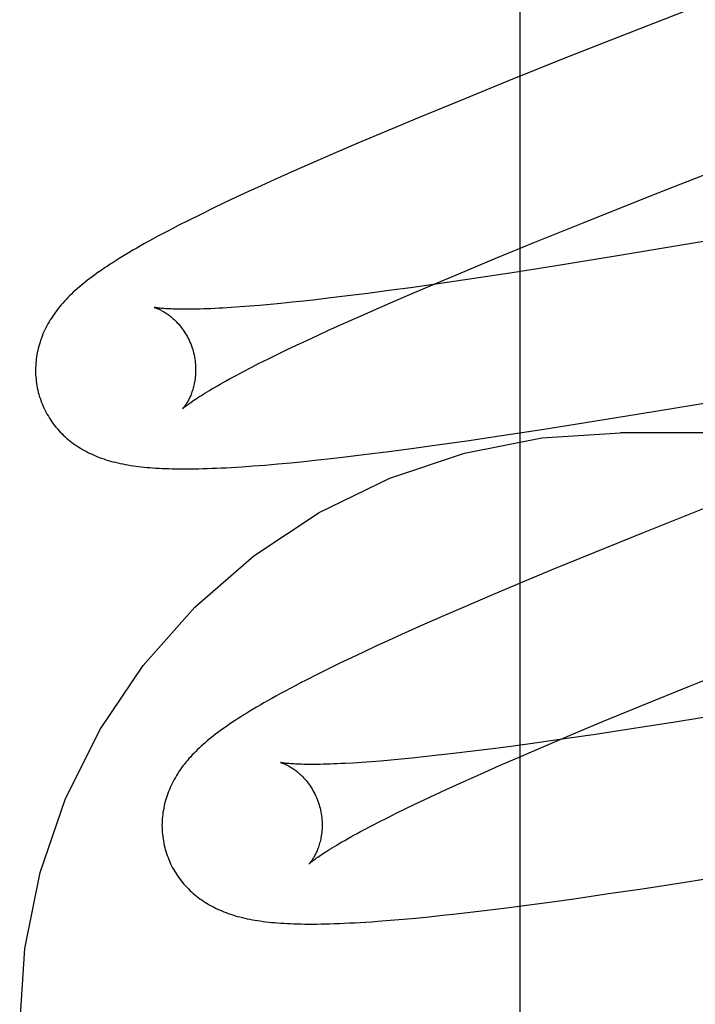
# Model space of a CAD drawing. Header units: inches. Extents: x 0 to 248, y 0 to 160.
# Tile 37 of 82: x 80.7058 to 80.7901, y 82.9132 to 83.0361. Entities that reach past the tile are written whole.
import ezdxf

# ---------------------------------------------------------------- set-up
doc = ezdxf.new("R2010")
doc.units = ezdxf.units.IN
doc.header["$LTSCALE"] = 13.627625
doc.header["$MEASUREMENT"] = 0
doc.linetypes.add('HIDDEN', pattern=[0.2, 0.1, -0.1])
doc.layers.add('DEFAULT_2', color=8, linetype='HIDDEN')

msp = doc.modelspace()

# ---------------------------------------------------------------- linework, layer by layer
at = {"layer": 'DEFAULT_2', "color": 8, "linetype": 'HIDDEN'}
for p, q in [((80.76827, 79.51568), (80.76827, 85.01619)), ((80.80325, 83.04276), (80.78415, 83.03532)), ((80.78415, 83.03532), (80.77427, 83.03142)), ((80.77427, 83.03142), (80.76682, 83.02844)), ((80.76682, 83.02844), (80.76063, 83.02592)), ((80.76063, 83.02592), (80.75563, 83.02387)), ((80.75563, 83.02387), (80.75176, 83.02226)), ((80.75176, 83.02226), (80.74801, 83.02067)), ((80.74801, 83.02067), (80.74528, 83.0195)), ((80.74528, 83.0195), (80.74263, 83.01835)), ((80.74263, 83.01835), (80.74005, 83.01721)), ((80.78451, 83.01407), (80.79537, 83.01834)), ((80.74005, 83.01721), (80.73754, 83.01609)), ((80.73754, 83.01609), (80.73592, 83.01535)), ((80.73434, 83.01463), (80.73281, 83.01391)), ((80.73592, 83.01535), (80.73434, 83.01463)), ((80.7313, 83.0132), (80.72983, 83.01249)), ((80.73281, 83.01391), (80.7313, 83.0132)), ((80.77613, 83.01073), (80.78451, 83.01407)), ((80.72983, 83.01249), (80.72838, 83.01178)), ((80.72695, 83.01107), (80.72556, 83.01037)), ((80.72838, 83.01178), (80.72695, 83.01107)), ((80.77009, 83.00829), (80.77613, 83.01073)), ((80.80198, 83.01024), (80.78917, 83.00805)), ((80.76524, 83.0063), (80.77009, 83.00829)), ((80.78917, 83.00805), (80.78015, 83.00655)), ((80.76059, 83.00437), (80.76524, 83.0063)), ((80.78015, 83.00655), (80.77252, 83.00532)), ((80.76728, 83.0045), (80.76222, 83.00374)), ((80.77252, 83.00532), (80.76728, 83.0045)), ((80.75702, 83.00287), (80.76059, 83.00437)), ((80.76222, 83.00374), (80.75832, 83.00317)), ((80.75186, 83.00226), (80.74924, 83.00192)), ((80.75457, 83.00263), (80.75186, 83.00226)), ((80.7536, 83.00141), (80.75702, 83.00287)), ((80.75832, 83.00317), (80.75457, 83.00263)), ((80.74125, 83.00096), (80.73979, 83.00081)), ((80.74275, 83.00113), (80.74125, 83.00096)), ((80.7443, 83.00131), (80.74275, 83.00113)), ((80.74672, 83.0016), (80.7443, 83.00131)), ((80.74924, 83.00192), (80.74672, 83.0016)), ((80.75113, 83.00034), (80.7536, 83.00141)), ((80.73332, 83.00023), (80.73219, 83.00015)), ((80.7345, 83.00032), (80.73332, 83.00023)), ((80.73574, 83.00042), (80.7345, 83.00032)), ((80.73704, 83.00054), (80.73574, 83.00042)), ((80.73839, 83.00067), (80.73704, 83.00054)), ((80.73979, 83.00081), (80.73839, 83.00067)), ((80.74877, 82.9993), (80.75113, 83.00034)), ((80.7465, 82.99829), (80.74877, 82.9993)), ((80.74295, 82.99667), (80.74433, 82.99731)), ((80.74433, 82.99731), (80.7465, 82.99829)), ((80.74032, 82.99545), (80.74161, 82.99605)), ((80.74161, 82.99605), (80.74295, 82.99667)), ((80.7379, 82.99429), (80.73909, 82.99486)), ((80.73909, 82.99486), (80.74032, 82.99545)), ((80.73569, 82.99319), (80.73677, 82.99373)), ((80.73677, 82.99373), (80.7379, 82.99429)), ((80.73371, 82.99217), (80.73467, 82.99267)), ((80.73467, 82.99267), (80.73569, 82.99319)), ((80.73281, 82.99169), (80.73371, 82.99217)), ((80.7831, 82.98687), (80.79227, 82.98839)), ((80.7764, 82.98579), (80.7831, 82.98687)), ((80.76569, 82.98413), (80.77097, 82.98493)), ((80.77097, 82.98493), (80.7764, 82.98579)), ((80.76158, 82.98353), (80.76569, 82.98413)), ((81.25577, 82.98452), (80.78077, 82.98452)), ((80.75185, 82.98219), (80.75469, 82.98256)), ((80.75469, 82.98256), (80.7576, 82.98296)), ((80.7576, 82.98296), (80.76158, 82.98353)), ((80.74296, 82.98113), (80.74467, 82.98132)), ((80.74467, 82.98132), (80.74641, 82.98152)), ((80.74641, 82.98152), (80.74909, 82.98184)), ((80.74909, 82.98184), (80.75185, 82.98219)), ((80.73494, 82.98039), (80.73643, 82.9805)), ((80.73643, 82.9805), (80.738, 82.98064)), ((80.738, 82.98064), (80.73962, 82.98079)), ((80.73962, 82.98079), (80.74128, 82.98095)), ((80.74128, 82.98095), (80.74296, 82.98113)), ((80.79109, 82.97504), (80.78363, 82.97206)), ((80.78363, 82.97206), (80.77744, 82.96955)), ((80.77744, 82.96955), (80.77244, 82.9675)), ((80.77244, 82.9675), (80.76856, 82.96588)), ((80.76856, 82.96588), (80.76479, 82.9643)), ((80.76479, 82.9643), (80.76115, 82.96274)), ((80.76115, 82.96274), (80.7585, 82.96159)), ((80.7585, 82.96159), (80.75593, 82.96046)), ((80.75593, 82.96046), (80.75344, 82.95935)), ((80.75344, 82.95935), (80.75182, 82.95861)), ((80.75024, 82.95789), (80.7487, 82.95717)), ((80.75182, 82.95861), (80.75024, 82.95789)), ((80.7487, 82.95717), (80.7472, 82.95646)), ((80.74575, 82.95576), (80.74432, 82.95507)), ((80.7472, 82.95646), (80.74575, 82.95576)), ((80.78941, 82.95293), (80.79666, 82.95583)), ((80.74291, 82.95437), (80.74153, 82.95367)), ((80.74432, 82.95507), (80.74291, 82.95437)), ((80.78345, 82.95051), (80.78941, 82.95293)), ((80.77868, 82.94854), (80.78345, 82.95051)), ((80.79542, 82.94968), (80.78787, 82.94846)), ((80.77501, 82.94701), (80.77868, 82.94854)), ((80.78787, 82.94846), (80.78268, 82.94765)), ((80.77149, 82.94552), (80.77501, 82.94701)), ((80.77767, 82.94689), (80.77381, 82.94633)), ((80.78268, 82.94765), (80.77767, 82.94689)), ((80.7701, 82.94581), (80.76742, 82.94544)), ((80.77381, 82.94633), (80.7701, 82.94581)), ((80.75994, 82.9445), (80.75765, 82.94424)), ((80.76233, 82.94479), (80.75994, 82.9445)), ((80.76483, 82.9451), (80.76233, 82.94479)), ((80.76742, 82.94544), (80.76483, 82.9451)), ((80.76812, 82.94407), (80.77149, 82.94552)), ((80.7485, 82.94339), (80.74742, 82.94332)), ((80.74964, 82.94348), (80.7485, 82.94339)), ((80.75084, 82.94357), (80.74964, 82.94348)), ((80.7521, 82.94368), (80.75084, 82.94357)), ((80.75341, 82.9438), (80.7521, 82.94368)), ((80.75477, 82.94393), (80.75341, 82.9438)), ((80.75619, 82.94408), (80.75477, 82.94393)), ((80.75765, 82.94424), (80.75619, 82.94408)), ((80.76569, 82.94301), (80.76812, 82.94407)), ((80.76115, 82.94098), (80.76337, 82.94198)), ((80.76337, 82.94198), (80.76569, 82.94301)), ((80.75903, 82.94002), (80.76115, 82.94098)), ((80.75637, 82.93878), (80.75768, 82.93939)), ((80.75768, 82.93939), (80.75903, 82.94002)), ((80.75392, 82.93761), (80.75512, 82.93819)), ((80.75512, 82.93819), (80.75637, 82.93878)), ((80.75169, 82.9365), (80.75278, 82.93705)), ((80.75278, 82.93705), (80.75392, 82.93761)), ((80.74968, 82.93547), (80.75066, 82.93598)), ((80.75066, 82.93598), (80.75169, 82.9365)), ((80.74876, 82.93499), (80.74968, 82.93547)), ((80.78347, 82.92764), (80.78884, 82.92847)), ((80.78884, 82.92847), (80.79547, 82.92952)), ((80.7793, 82.92702), (80.78347, 82.92764)), ((80.76937, 82.92562), (80.77227, 82.92601)), ((80.77227, 82.92601), (80.77524, 82.92643)), ((80.77524, 82.92643), (80.7793, 82.92702)), ((80.76028, 82.9245), (80.76202, 82.9247)), ((80.76202, 82.9247), (80.76381, 82.92492)), ((80.76381, 82.92492), (80.76656, 82.92526)), ((80.76656, 82.92526), (80.76937, 82.92562)), ((80.75203, 82.9237), (80.75363, 82.92383)), ((80.75363, 82.92383), (80.75525, 82.92398)), ((80.75525, 82.92398), (80.7569, 82.92414)), ((80.7569, 82.92414), (80.75857, 82.92432)), ((80.75857, 82.92432), (80.76028, 82.9245))]:
    msp.add_line(p, q, dxfattribs=at)
for points in [[(80.72556, 83.01037), (80.72489, 83.01003), (80.72425, 83.00969), (80.72362, 83.00936), (80.72302, 83.00904), (80.72245, 83.00873), (80.7219, 83.00842), (80.72137, 83.00813), (80.72086, 83.00784), (80.72038, 83.00757), (80.71991, 83.00729), (80.71946, 83.00703), (80.71902, 83.00677), (80.71861, 83.00652), (80.7182, 83.00627), (80.71781, 83.00603), (80.71744, 83.00579), (80.71707, 83.00555), (80.71672, 83.00532), (80.71638, 83.00509), (80.71605, 83.00487), (80.71573, 83.00464), (80.71541, 83.00442), (80.71511, 83.0042), (80.71482, 83.00399), (80.71453, 83.00377), (80.71425, 83.00355), (80.71397, 83.00334), (80.71371, 83.00312), (80.71345, 83.00291), (80.71319, 83.0027)], [(80.71319, 83.0027), (80.71295, 83.00248), (80.7127, 83.00226), (80.71247, 83.00205), (80.71224, 83.00183), (80.71201, 83.00161), (80.71179, 83.00139), (80.71158, 83.00116), (80.71137, 83.00094), (80.71116, 83.00071), (80.71097, 83.00049), (80.71077, 83.00026), (80.71059, 83.00002), (80.7104, 82.99979), (80.71023, 82.99956), (80.71006, 82.99932), (80.7099, 82.99908), (80.70974, 82.99884), (80.70959, 82.9986), (80.70944, 82.99835), (80.7093, 82.99811), (80.70916, 82.99786), (80.70903, 82.99761), (80.70891, 82.99736), (80.70879, 82.99711), (80.70868, 82.99686), (80.70858, 82.9966), (80.70849, 82.99635), (80.70839, 82.9961), (80.70831, 82.99584), (80.70823, 82.99558), (80.70816, 82.99532), (80.70809, 82.99506), (80.70803, 82.9948), (80.70797, 82.99453), (80.70792, 82.99426), (80.70788, 82.99399), (80.70784, 82.99372), (80.70781, 82.99345), (80.70778, 82.99317), (80.70777, 82.9929), (80.70776, 82.99262), (80.70775, 82.99234), (80.70775, 82.99206), (80.70776, 82.99179), (80.70778, 82.99151), (80.70781, 82.99123), (80.70784, 82.99095), (80.70787, 82.99067), (80.70792, 82.9904), (80.70797, 82.99012), (80.70803, 82.98985), (80.7081, 82.98957), (80.70816, 82.98934)], [(80.72259, 83.00016), (80.72258, 83.00017), (80.72256, 83.00017), (80.72256, 83.00017), (80.72257, 83.00017), (80.72258, 83.00016), (80.7226, 83.00016), (80.72263, 83.00015), (80.72267, 83.00014), (80.72271, 83.00012), (80.72276, 83.00011), (80.72281, 83.00009), (80.72287, 83.00006), (80.72294, 83.00004), (80.72301, 83.00001), (80.72309, 82.99998), (80.72317, 82.99994), (80.72326, 82.9999), (80.72335, 82.99985), (80.72344, 82.99981), (80.72354, 82.99975), (80.72364, 82.9997), (80.72374, 82.99964), (80.72385, 82.99957), (80.72396, 82.9995), (80.72407, 82.99943), (80.72419, 82.99935), (80.72431, 82.99927), (80.72443, 82.99918), (80.72455, 82.99908), (80.72467, 82.99898), (80.7248, 82.99887), (80.72493, 82.99876), (80.72506, 82.99864), (80.72519, 82.99852), (80.72532, 82.99839), (80.72545, 82.99825), (80.72558, 82.9981), (80.72571, 82.99795), (80.72585, 82.99779), (80.72598, 82.99762), (80.7261, 82.99745), (80.72623, 82.99727), (80.72636, 82.99708), (80.72648, 82.99689), (80.7266, 82.99669), (80.72671, 82.99648), (80.72682, 82.99627), (80.72692, 82.99606), (80.72702, 82.99583), (80.72712, 82.99561), (80.72721, 82.99538), (80.72729, 82.99514), (80.72737, 82.99491), (80.72743, 82.9947)], [(80.73219, 83.00015), (80.73113, 83.00008), (80.73062, 83.00006), (80.73013, 83.00003), (80.72965, 83.00001), (80.72918, 82.99999), (80.72874, 82.99997), (80.72831, 82.99996), (80.72789, 82.99995), (80.72749, 82.99994), (80.72711, 82.99993), (80.72674, 82.99993), (80.72639, 82.99993), (80.72606, 82.99993), (80.72574, 82.99994), (80.72544, 82.99994), (80.72515, 82.99995), (80.72489, 82.99996), (80.72464, 82.99997), (80.7244, 82.99998), (80.72418, 82.99999), (80.72398, 83), (80.72379, 83.00002), (80.72362, 83.00003), (80.72346, 83.00004), (80.72332, 83.00006), (80.72319, 83.00007), (80.72307, 83.00009), (80.72297, 83.0001), (80.72287, 83.00011), (80.7228, 83.00013), (80.72273, 83.00014), (80.72267, 83.00015), (80.72263, 83.00015), (80.7226, 83.00016), (80.72259, 83.00016)], [(80.72743, 82.9947), (80.72748, 82.99449), (80.72754, 82.99425), (80.72759, 82.994), (80.72763, 82.99376), (80.72767, 82.99352), (80.7277, 82.99328), (80.72772, 82.99304), (80.72773, 82.9928), (80.72774, 82.99257), (80.72774, 82.99234), (80.72774, 82.99211), (80.72773, 82.99189), (80.72772, 82.99167), (80.7277, 82.99145), (80.72767, 82.99124), (80.72764, 82.99104), (80.72761, 82.99084), (80.72757, 82.99065), (80.72753, 82.99046), (80.72748, 82.99028), (80.72744, 82.99011), (80.72739, 82.98994), (80.72734, 82.98978), (80.72728, 82.98962), (80.72723, 82.98947), (80.72717, 82.98933), (80.72712, 82.98919), (80.72706, 82.98905), (80.727, 82.98893), (80.72694, 82.98881), (80.72688, 82.98869), (80.72683, 82.98858), (80.72677, 82.98847), (80.72671, 82.98837), (80.72665, 82.98828), (80.7266, 82.98819), (80.72654, 82.9881), (80.72649, 82.98802), (80.72644, 82.98795), (80.72639, 82.98788), (80.72635, 82.98782), (80.7263, 82.98776), (80.72626, 82.98771), (80.72623, 82.98766), (80.72619, 82.98762), (80.72616, 82.98759), (80.72614, 82.98756), (80.72611, 82.98753), (80.7261, 82.98752), (80.72609, 82.98751), (80.72608, 82.9875)], [(80.72608, 82.9875), (80.72609, 82.98751), (80.72611, 82.98752), (80.72613, 82.98755), (80.72616, 82.98757), (80.7262, 82.98761), (80.72625, 82.98765), (80.72631, 82.9877), (80.72638, 82.98775), (80.72645, 82.98782), (80.72654, 82.98789), (80.72665, 82.98796), (80.72676, 82.98805), (80.72688, 82.98814), (80.72702, 82.98824), (80.72717, 82.98835), (80.72734, 82.98846), (80.72752, 82.98859), (80.72771, 82.98872), (80.72792, 82.98885), (80.72814, 82.989), (80.72837, 82.98915), (80.72862, 82.9893), (80.72889, 82.98947), (80.72917, 82.98964), (80.72947, 82.98982), (80.72978, 82.99), (80.7301, 82.99019), (80.73045, 82.99039), (80.7308, 82.99059), (80.73117, 82.9908), (80.73156, 82.99102), (80.73196, 82.99124), (80.73238, 82.99146), (80.73281, 82.99169)], [(80.70816, 82.98934), (80.70822, 82.98911), (80.70831, 82.98885), (80.7084, 82.98858), (80.7085, 82.98832), (80.7086, 82.98806), (80.70871, 82.98781), (80.70883, 82.98755), (80.70895, 82.9873), (80.70908, 82.98706), (80.70921, 82.98682), (80.70935, 82.98658), (80.7095, 82.98634), (80.70965, 82.98611), (80.7098, 82.98588), (80.70996, 82.98566), (80.71013, 82.98544), (80.7103, 82.98523), (80.71048, 82.98502), (80.71066, 82.98482), (80.71084, 82.98462), (80.71103, 82.98443), (80.71122, 82.98424), (80.71142, 82.98405), (80.71162, 82.98387), (80.71182, 82.9837), (80.71203, 82.98353), (80.71224, 82.98336), (80.71246, 82.9832), (80.71268, 82.98304), (80.7129, 82.98289), (80.71314, 82.98274), (80.71337, 82.98259), (80.71362, 82.98244), (80.71386, 82.98231), (80.71412, 82.98217), (80.71437, 82.98204), (80.71463, 82.98192), (80.71489, 82.9818), (80.71515, 82.98168), (80.71542, 82.98157), (80.7157, 82.98146), (80.71597, 82.98136), (80.71626, 82.98126), (80.71654, 82.98117), (80.71683, 82.98108), (80.71712, 82.981), (80.71742, 82.98092), (80.71772, 82.98084), (80.71802, 82.98077), (80.71833, 82.9807), (80.71864, 82.98064), (80.71896, 82.98057), (80.71928, 82.98052), (80.71961, 82.98046), (80.71994, 82.98041), (80.72027, 82.98037), (80.72061, 82.98032), (80.72096, 82.98028), (80.72131, 82.98025), (80.72167, 82.98021), (80.72203, 82.98018), (80.7224, 82.98015), (80.72278, 82.98013), (80.72317, 82.9801), (80.72357, 82.98008), (80.72397, 82.98007), (80.72439, 82.98005), (80.72481, 82.98004), (80.72525, 82.98003), (80.72569, 82.98002), (80.72615, 82.98002), (80.72662, 82.98002), (80.72711, 82.98003), (80.72761, 82.98003), (80.72812, 82.98004), (80.72865, 82.98005), (80.7292, 82.98007), (80.72976, 82.98009), (80.73034, 82.98011), (80.73094, 82.98014), (80.73156, 82.98017), (80.73219, 82.98021), (80.73285, 82.98024), (80.73353, 82.98029), (80.73494, 82.98039)], [(80.70577, 82.91058), (80.70641, 82.92019), (80.70831, 82.92965), (80.71144, 82.93878), (80.71576, 82.94745), (80.72119, 82.95549), (80.72764, 82.96277), (80.73502, 82.96917), (80.74318, 82.97456), (80.752, 82.97886), (80.76131, 82.98198), (80.77095, 82.98388), (80.78077, 82.98452)], [(80.74153, 82.95367), (80.74084, 82.95332), (80.74018, 82.95297), (80.73953, 82.95263), (80.73892, 82.9523), (80.73833, 82.95198), (80.73777, 82.95168), (80.73724, 82.95138), (80.73673, 82.9511), (80.73625, 82.95082), (80.73579, 82.95055), (80.73535, 82.9503), (80.73492, 82.95005), (80.73452, 82.9498), (80.73413, 82.94956), (80.73375, 82.94933), (80.73338, 82.94909), (80.73303, 82.94887), (80.73268, 82.94864), (80.73234, 82.94842), (80.73202, 82.9482), (80.7317, 82.94798), (80.73139, 82.94777), (80.73109, 82.94755), (80.7308, 82.94734), (80.73052, 82.94713), (80.73024, 82.94692), (80.72996, 82.9467), (80.7297, 82.94649), (80.72943, 82.94628), (80.72918, 82.94607), (80.72893, 82.94585)], [(80.72893, 82.94585), (80.72868, 82.94564), (80.72844, 82.94542), (80.72821, 82.94521), (80.72798, 82.94499), (80.72775, 82.94477), (80.72754, 82.94455), (80.72732, 82.94433), (80.72712, 82.9441), (80.72691, 82.94388), (80.72672, 82.94365), (80.72653, 82.94342), (80.72634, 82.94319), (80.72616, 82.94296), (80.72599, 82.94272), (80.72582, 82.94249), (80.72566, 82.94225), (80.7255, 82.94201), (80.72535, 82.94177), (80.72521, 82.94152), (80.72507, 82.94128), (80.72493, 82.94103), (80.7248, 82.94078), (80.72468, 82.94053), (80.72457, 82.94028), (80.72446, 82.94003), (80.72436, 82.93978), (80.72426, 82.93953), (80.72417, 82.93928), (80.72409, 82.93902), (80.72401, 82.93876), (80.72394, 82.93851), (80.72387, 82.93824), (80.72381, 82.93798), (80.72376, 82.93772), (80.72371, 82.93745), (80.72366, 82.93718), (80.72363, 82.93691), (80.7236, 82.93664), (80.72357, 82.93636), (80.72356, 82.93609), (80.72355, 82.93581), (80.72354, 82.93554), (80.72355, 82.93526), (80.72356, 82.93498), (80.72357, 82.93471), (80.7236, 82.93443), (80.72363, 82.93415), (80.72367, 82.93388), (80.72371, 82.9336), (80.72376, 82.93333), (80.72382, 82.93305), (80.72389, 82.93278), (80.72395, 82.93255)], [(80.73837, 82.94337), (80.73836, 82.94338), (80.73835, 82.94338), (80.73836, 82.94338), (80.73838, 82.94337), (80.7384, 82.94336), (80.73843, 82.94336), (80.73847, 82.94334), (80.73851, 82.94333), (80.73857, 82.94331), (80.73862, 82.94329), (80.73868, 82.94327), (80.73875, 82.94324), (80.73883, 82.94321), (80.7389, 82.94317), (80.73898, 82.94314), (80.73907, 82.9431), (80.73916, 82.94305), (80.73925, 82.943), (80.73935, 82.94295), (80.73945, 82.94289), (80.73956, 82.94283), (80.73966, 82.94277), (80.73977, 82.9427), (80.73989, 82.94262), (80.74, 82.94254), (80.74012, 82.94246), (80.74024, 82.94237), (80.74036, 82.94227), (80.74049, 82.94217), (80.74061, 82.94206), (80.74074, 82.94195), (80.74087, 82.94183), (80.741, 82.94171), (80.74113, 82.94158), (80.74126, 82.94144), (80.74139, 82.94129), (80.74152, 82.94114), (80.74165, 82.94098), (80.74178, 82.94082), (80.74191, 82.94064), (80.74203, 82.94046), (80.74216, 82.94028), (80.74228, 82.94008), (80.74239, 82.93989), (80.74251, 82.93968), (80.74262, 82.93947), (80.74272, 82.93925), (80.74282, 82.93903), (80.74291, 82.93881), (80.743, 82.93858), (80.74308, 82.93835), (80.74316, 82.93811), (80.74322, 82.93791)], [(80.74742, 82.94332), (80.74639, 82.94326), (80.7459, 82.94324), (80.74542, 82.94322), (80.74497, 82.9432), (80.74452, 82.94318), (80.74409, 82.94317), (80.74368, 82.94316), (80.74329, 82.94315), (80.74291, 82.94314), (80.74254, 82.94314), (80.74219, 82.94314), (80.74186, 82.94314), (80.74154, 82.94314), (80.74124, 82.94315), (80.74096, 82.94316), (80.74069, 82.94316), (80.74044, 82.94317), (80.7402, 82.94319), (80.73998, 82.9432), (80.73978, 82.94321), (80.73959, 82.94322), (80.73942, 82.94324), (80.73926, 82.94325), (80.73912, 82.94327), (80.73899, 82.94328), (80.73888, 82.94329), (80.73878, 82.94331), (80.73869, 82.94332), (80.73861, 82.94333), (80.73854, 82.94334), (80.73849, 82.94335), (80.73844, 82.94336), (80.73841, 82.94337), (80.73838, 82.94337), (80.73837, 82.94337)], [(80.74322, 82.93791), (80.74327, 82.9377), (80.74333, 82.93745), (80.74338, 82.93721), (80.74342, 82.93697), (80.74346, 82.93673), (80.74349, 82.93648), (80.74351, 82.93624), (80.74353, 82.93601), (80.74353, 82.93577), (80.74354, 82.93554), (80.74353, 82.93531), (80.74352, 82.93509), (80.74351, 82.93487), (80.74349, 82.93465), (80.74346, 82.93444), (80.74343, 82.93424), (80.74339, 82.93404), (80.74336, 82.93385), (80.74332, 82.93366), (80.74327, 82.93348), (80.74322, 82.93331), (80.74317, 82.93314), (80.74312, 82.93297), (80.74307, 82.93282), (80.74301, 82.93267), (80.74296, 82.93252), (80.7429, 82.93238), (80.74284, 82.93225), (80.74279, 82.93212), (80.74273, 82.932), (80.74267, 82.93189), (80.74261, 82.93178), (80.74255, 82.93167), (80.7425, 82.93157), (80.74244, 82.93148), (80.74238, 82.93139), (80.74233, 82.9313), (80.74228, 82.93122), (80.74223, 82.93115), (80.74218, 82.93108), (80.74213, 82.93102), (80.74209, 82.93096), (80.74205, 82.93091), (80.74201, 82.93086), (80.74198, 82.93082), (80.74195, 82.93079), (80.74192, 82.93076), (80.7419, 82.93074), (80.74189, 82.93072), (80.74188, 82.93071), (80.74187, 82.93071)], [(80.74188, 82.93071), (80.74189, 82.93072), (80.7419, 82.93074), (80.74193, 82.93076), (80.74196, 82.93079), (80.742, 82.93082), (80.74205, 82.93087), (80.74211, 82.93092), (80.74218, 82.93098), (80.74227, 82.93104), (80.74236, 82.93111), (80.74246, 82.9312), (80.74258, 82.93128), (80.74271, 82.93138), (80.74285, 82.93148), (80.74301, 82.93159), (80.74318, 82.93171), (80.74336, 82.93183), (80.74356, 82.93197), (80.74377, 82.93211), (80.744, 82.93225), (80.74424, 82.93241), (80.7445, 82.93257), (80.74477, 82.93274), (80.74506, 82.93291), (80.74536, 82.93309), (80.74568, 82.93328), (80.74601, 82.93347), (80.74636, 82.93367), (80.74672, 82.93388), (80.7471, 82.93409), (80.74749, 82.9343), (80.7479, 82.93453), (80.74832, 82.93476), (80.74876, 82.93499)], [(80.72395, 82.93255), (80.72401, 82.93232), (80.7241, 82.93205), (80.72419, 82.93179), (80.72429, 82.93153), (80.72439, 82.93127), (80.7245, 82.93101), (80.72462, 82.93075), (80.72474, 82.9305), (80.72487, 82.93026), (80.72501, 82.93001), (80.72515, 82.92977), (80.72529, 82.92954), (80.72545, 82.92931), (80.7256, 82.92908), (80.72577, 82.92886), (80.72593, 82.92864), (80.72611, 82.92842), (80.72628, 82.92821), (80.72646, 82.92801), (80.72665, 82.92781), (80.72684, 82.92762), (80.72703, 82.92743), (80.72723, 82.92724), (80.72743, 82.92706), (80.72764, 82.92689), (80.72784, 82.92672), (80.72806, 82.92655), (80.72828, 82.92639), (80.7285, 82.92623), (80.72873, 82.92607), (80.72896, 82.92592), (80.7292, 82.92578), (80.72944, 82.92563), (80.72969, 82.92549), (80.72995, 82.92536), (80.7302, 82.92523), (80.73046, 82.9251), (80.73073, 82.92499), (80.73099, 82.92487), (80.73126, 82.92476), (80.73154, 82.92465), (80.73182, 82.92455), (80.7321, 82.92446), (80.73239, 82.92436), (80.73268, 82.92427), (80.73298, 82.92419), (80.73327, 82.92411), (80.73358, 82.92403), (80.73388, 82.92396), (80.73419, 82.92389), (80.73451, 82.92383), (80.73483, 82.92377), (80.73515, 82.92371), (80.73548, 82.92366), (80.73581, 82.92361), (80.73616, 82.92356), (80.73651, 82.92352), (80.73686, 82.92348), (80.73722, 82.92344), (80.7376, 82.92341), (80.73798, 82.92338), (80.73837, 82.92335), (80.73876, 82.92332), (80.73917, 82.9233), (80.73959, 82.92328), (80.74002, 82.92326), (80.74047, 82.92325), (80.74092, 82.92324), (80.74139, 82.92323), (80.74187, 82.92323), (80.74237, 82.92323), (80.74288, 82.92323), (80.74341, 82.92324), (80.74395, 82.92325), (80.74451, 82.92326), (80.74509, 82.92328), (80.74569, 82.9233), (80.7463, 82.92333), (80.74694, 82.92336), (80.7476, 82.92339), (80.74828, 82.92343), (80.74899, 82.92347), (80.74972, 82.92352), (80.75048, 82.92358), (80.75203, 82.9237)]]:
    msp.add_lwpolyline(points, dxfattribs=at)

doc.saveas('drawing.dxf')
